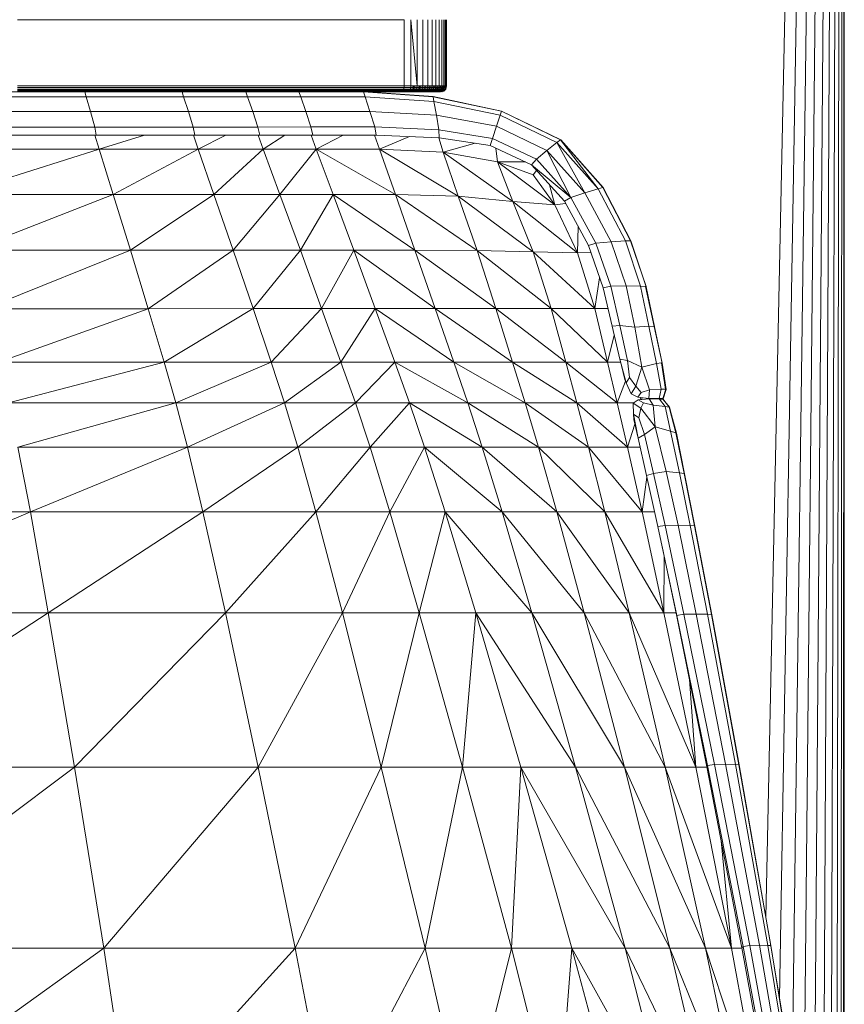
# Model space of a CAD drawing. Extents: x 180 to 9540, y 54 to 2910.
# Tile 74 of 82: x 8274 to 8342, y 1067 to 1148. Entities that reach past the tile are written whole.
import ezdxf
from ezdxf.xclip import XClip

# ---------------------------------------------------------------- set-up
doc = ezdxf.new("R2010")
doc.units = 0
doc.header["$MEASUREMENT"] = 0
doc.header["$XCLIPFRAME"] = 0
doc.layers.add('320-W Umeblowanie U_floe', color=7, linetype='Continuous')
doc.layers.add('820-G Rysunki Obrazki', color=7, linetype='Continuous')

# ---------------------------------------------------------------- blocks, each defined once
blk = doc.blocks.new('Rysunek_2_2', base_point=(4248.051, 809.799))
at = {"layer": '320-W Umeblowanie U_floe', "color": 150, "linetype": 'Continuous', "lineweight": 13, "ltscale": 0.5}
for p, q in [((8337.284, 1177.299), (8335.144, 1074.578)), ((8338.096, 1177.298), (8336.251, 1067.975)), ((8338.822, 1177.298), (8337.28, 1061.677)), ((8339.462, 1177.297), (8338.221, 1055.706)), ((8340.018, 1177.295), (8339.062, 1049.832)), ((8340.487, 1177.294), (8339.797, 1044.685)), ((8340.872, 1177.291), (8340.413, 1039.595)), ((8341.171, 1177.289), (8340.904, 1035.342)), ((8341.384, 1177.286), (8341.265, 1034.826)), ((8341.512, 1177.282), (8341.483, 1034.834)), ((8341.555, 1034.842), (8341.555, 1177.279))]:
    blk.add_line(p, q, dxfattribs=at)
at = {"layer": '320-W Umeblowanie U_floe', "color": 150, "linetype": 'Continuous', "lineweight": 0, "ltscale": 0.5}
for p, q in [((8273.856, 1148.117), (8305.527, 1148.117)), ((8305.527, 1148.117), (8305.527, 1142.711)), ((8306.584, 1142.711), (8306.08, 1148.117)), ((8306.08, 1148.117), (8306.08, 1142.711)), ((8306.584, 1142.711), (8306.584, 1148.117)), ((8307.041, 1142.711), (8307.041, 1148.117)), ((8307.449, 1142.711), (8307.449, 1148.117)), ((8307.81, 1142.711), (8307.81, 1148.117)), ((8308.122, 1142.711), (8308.122, 1148.117)), ((8308.386, 1142.711), (8308.386, 1148.117)), ((8308.603, 1142.711), (8308.603, 1148.117)), ((8308.771, 1142.711), (8308.771, 1148.117)), ((8308.891, 1142.711), (8308.891, 1148.117)), ((8308.987, 1142.711), (8308.963, 1148.117)), ((8308.963, 1142.711), (8308.963, 1148.117)), ((8308.987, 1148.117), (8308.987, 1142.711)), ((8266.864, 1142.206), (8279.374, 1142.206)), ((8305.527, 1142.711), (8273.856, 1142.711)), ((8305.513, 1142.559), (8273.856, 1142.559)), ((8305.472, 1142.434), (8273.856, 1142.434)), ((8305.402, 1142.336), (8273.856, 1142.336)), ((8305.305, 1142.267), (8273.856, 1142.267)), ((8305.18, 1142.225), (8273.856, 1142.211)), ((8305.18, 1142.225), (8273.856, 1142.225)), ((8273.856, 1142.211), (8305.027, 1142.211)), ((8279.374, 1142.206), (8279.492, 1141.789)), ((8279.374, 1142.206), (8287.336, 1142.206)), ((8287.467, 1141.789), (8287.336, 1142.206)), ((8287.336, 1142.206), (8292.57, 1142.206)), ((8292.57, 1142.206), (8292.71, 1141.789)), ((8292.57, 1142.206), (8296.912, 1142.205)), ((8297.052, 1141.79), (8296.912, 1142.205)), ((8296.912, 1142.205), (8302.199, 1142.203)), ((8302.199, 1142.203), (8302.2, 1142.211)), ((8302.199, 1142.203), (8302.328, 1141.79)), ((8302.199, 1142.203), (8307.899, 1141.806)), ((8302.388, 1142.211), (8307.907, 1141.824)), ((8302.488, 1142.211), (8307.909, 1141.83)), ((8305.027, 1142.211), (8305.18, 1142.225)), ((8305.027, 1142.211), (8305.58, 1142.211)), ((8305.18, 1142.225), (8305.305, 1142.267)), ((8305.18, 1142.225), (8305.58, 1142.211)), ((8305.18, 1142.225), (8305.733, 1142.225)), ((8305.305, 1142.267), (8305.402, 1142.336)), ((8305.305, 1142.267), (8305.858, 1142.267)), ((8305.305, 1142.267), (8305.733, 1142.225)), ((8305.402, 1142.336), (8305.472, 1142.434)), ((8305.402, 1142.336), (8305.955, 1142.336)), ((8305.472, 1142.434), (8305.513, 1142.559)), ((8305.472, 1142.434), (8306.024, 1142.434)), ((8305.513, 1142.559), (8305.527, 1142.711)), ((8305.513, 1142.559), (8306.066, 1142.559)), ((8306.08, 1142.711), (8305.527, 1142.711)), ((8305.58, 1142.211), (8305.733, 1142.225)), ((8305.58, 1142.211), (8306.084, 1142.211)), ((8305.733, 1142.225), (8305.858, 1142.267)), ((8305.733, 1142.225), (8306.084, 1142.211)), ((8305.733, 1142.225), (8306.237, 1142.225)), ((8305.858, 1142.267), (8305.955, 1142.336)), ((8305.858, 1142.267), (8306.362, 1142.267)), ((8305.858, 1142.267), (8306.237, 1142.225)), ((8305.955, 1142.336), (8306.024, 1142.434)), ((8305.955, 1142.336), (8306.459, 1142.336)), ((8305.955, 1142.336), (8306.362, 1142.267)), ((8306.024, 1142.434), (8306.066, 1142.559)), ((8306.024, 1142.434), (8306.529, 1142.434)), ((8306.024, 1142.434), (8306.459, 1142.336)), ((8306.066, 1142.559), (8306.08, 1142.711)), ((8306.066, 1142.559), (8306.571, 1142.559)), ((8306.066, 1142.559), (8306.529, 1142.434)), ((8306.08, 1142.711), (8306.571, 1142.559)), ((8306.584, 1142.711), (8306.08, 1142.711)), ((8306.084, 1142.211), (8306.237, 1142.225)), ((8306.084, 1142.211), (8306.541, 1142.211)), ((8306.237, 1142.225), (8306.362, 1142.267)), ((8306.237, 1142.225), (8306.541, 1142.211)), ((8306.237, 1142.225), (8306.694, 1142.225)), ((8306.362, 1142.267), (8306.459, 1142.336)), ((8306.362, 1142.267), (8306.819, 1142.267)), ((8306.362, 1142.267), (8306.694, 1142.225)), ((8306.459, 1142.336), (8306.529, 1142.434)), ((8306.459, 1142.336), (8306.916, 1142.336)), ((8306.459, 1142.336), (8306.819, 1142.267)), ((8306.529, 1142.434), (8306.571, 1142.559)), ((8306.529, 1142.434), (8306.985, 1142.434)), ((8306.529, 1142.434), (8306.916, 1142.336)), ((8306.541, 1142.211), (8306.694, 1142.225)), ((8306.949, 1142.211), (8306.541, 1142.211)), ((8306.571, 1142.559), (8306.584, 1142.711)), ((8306.571, 1142.559), (8307.027, 1142.559)), ((8306.571, 1142.559), (8306.985, 1142.434)), ((8306.584, 1142.711), (8307.027, 1142.559)), ((8307.041, 1142.711), (8306.584, 1142.711)), ((8306.694, 1142.225), (8306.819, 1142.267)), ((8306.694, 1142.225), (8306.949, 1142.211)), ((8306.694, 1142.225), (8307.102, 1142.225)), ((8306.819, 1142.267), (8306.916, 1142.336)), ((8306.819, 1142.267), (8307.227, 1142.267)), ((8306.819, 1142.267), (8307.102, 1142.225)), ((8306.916, 1142.336), (8306.985, 1142.434)), ((8306.916, 1142.336), (8307.324, 1142.336)), ((8306.916, 1142.336), (8307.227, 1142.267)), ((8306.949, 1142.211), (8307.102, 1142.225)), ((8307.31, 1142.211), (8306.949, 1142.211)), ((8306.985, 1142.434), (8307.027, 1142.559)), ((8306.985, 1142.434), (8307.394, 1142.434)), ((8306.985, 1142.434), (8307.324, 1142.336)), ((8307.027, 1142.559), (8307.041, 1142.711)), ((8307.027, 1142.559), (8307.435, 1142.559)), ((8307.027, 1142.559), (8307.394, 1142.434)), ((8307.041, 1142.711), (8307.435, 1142.559)), ((8307.449, 1142.711), (8307.041, 1142.711)), ((8307.102, 1142.225), (8307.227, 1142.267)), ((8307.102, 1142.225), (8307.31, 1142.211)), ((8307.102, 1142.225), (8307.462, 1142.225)), ((8307.227, 1142.267), (8307.324, 1142.336)), ((8307.227, 1142.267), (8307.587, 1142.267)), ((8307.227, 1142.267), (8307.462, 1142.225)), ((8307.31, 1142.211), (8307.462, 1142.225)), ((8307.622, 1142.211), (8307.31, 1142.211)), ((8307.324, 1142.336), (8307.394, 1142.434)), ((8307.324, 1142.336), (8307.685, 1142.336)), ((8307.324, 1142.336), (8307.587, 1142.267)), ((8307.394, 1142.434), (8307.435, 1142.559)), ((8307.394, 1142.434), (8307.754, 1142.434)), ((8307.394, 1142.434), (8307.685, 1142.336)), ((8307.435, 1142.559), (8307.449, 1142.711)), ((8307.435, 1142.559), (8307.796, 1142.559)), ((8307.435, 1142.559), (8307.754, 1142.434)), ((8307.449, 1142.711), (8307.796, 1142.559)), ((8307.81, 1142.711), (8307.449, 1142.711)), ((8307.462, 1142.225), (8307.587, 1142.267)), ((8307.462, 1142.225), (8307.622, 1142.211)), ((8307.462, 1142.225), (8307.775, 1142.225)), ((8307.587, 1142.267), (8307.685, 1142.336)), ((8307.587, 1142.267), (8307.9, 1142.267)), ((8307.587, 1142.267), (8307.775, 1142.225)), ((8307.622, 1142.211), (8307.775, 1142.225)), ((8307.886, 1142.211), (8307.622, 1142.211)), ((8307.685, 1142.336), (8307.754, 1142.434)), ((8307.685, 1142.336), (8307.997, 1142.336)), ((8307.685, 1142.336), (8307.9, 1142.267)), ((8307.754, 1142.434), (8307.796, 1142.559)), ((8307.754, 1142.434), (8308.066, 1142.434)), ((8307.754, 1142.434), (8307.997, 1142.336)), ((8307.775, 1142.225), (8307.9, 1142.267)), ((8307.775, 1142.225), (8307.886, 1142.211)), ((8307.775, 1142.225), (8308.039, 1142.225)), ((8307.796, 1142.559), (8307.81, 1142.711)), ((8307.796, 1142.559), (8308.108, 1142.559)), ((8307.796, 1142.559), (8308.066, 1142.434)), ((8307.81, 1142.711), (8308.108, 1142.559)), ((8308.122, 1142.711), (8307.81, 1142.711)), ((8307.886, 1142.211), (8308.039, 1142.225)), ((8308.103, 1142.211), (8307.886, 1142.211)), ((8307.9, 1142.267), (8307.997, 1142.336)), ((8307.9, 1142.267), (8308.164, 1142.267)), ((8307.9, 1142.267), (8308.039, 1142.225)), ((8307.997, 1142.336), (8308.066, 1142.434)), ((8307.997, 1142.336), (8308.261, 1142.336)), ((8307.997, 1142.336), (8308.164, 1142.267)), ((8308.039, 1142.225), (8308.164, 1142.267)), ((8308.039, 1142.225), (8308.103, 1142.211)), ((8308.039, 1142.225), (8308.255, 1142.225)), ((8308.066, 1142.434), (8308.108, 1142.559)), ((8308.066, 1142.434), (8308.331, 1142.434)), ((8308.066, 1142.434), (8308.261, 1142.336)), ((8308.103, 1142.211), (8308.255, 1142.225)), ((8308.271, 1142.211), (8308.103, 1142.211)), ((8308.108, 1142.559), (8308.122, 1142.711)), ((8308.108, 1142.559), (8308.372, 1142.559)), ((8308.108, 1142.559), (8308.331, 1142.434)), ((8308.122, 1142.711), (8308.372, 1142.559)), ((8308.386, 1142.711), (8308.122, 1142.711)), ((8308.164, 1142.267), (8308.261, 1142.336)), ((8308.164, 1142.267), (8308.38, 1142.267)), ((8308.164, 1142.267), (8308.255, 1142.225)), ((8308.255, 1142.225), (8308.38, 1142.267)), ((8308.255, 1142.225), (8308.271, 1142.211)), ((8308.255, 1142.225), (8308.424, 1142.225)), ((8308.261, 1142.336), (8308.331, 1142.434)), ((8308.261, 1142.336), (8308.478, 1142.336)), ((8308.261, 1142.336), (8308.38, 1142.267)), ((8308.271, 1142.211), (8308.424, 1142.225)), ((8308.391, 1142.211), (8308.271, 1142.211)), ((8308.331, 1142.434), (8308.372, 1142.559)), ((8308.331, 1142.434), (8308.547, 1142.434)), ((8308.331, 1142.434), (8308.478, 1142.336)), ((8308.372, 1142.559), (8308.386, 1142.711)), ((8308.372, 1142.559), (8308.589, 1142.559)), ((8308.372, 1142.559), (8308.547, 1142.434)), ((8308.38, 1142.267), (8308.478, 1142.336)), ((8308.38, 1142.267), (8308.549, 1142.267)), ((8308.38, 1142.267), (8308.424, 1142.225)), ((8308.386, 1142.711), (8308.589, 1142.559)), ((8308.603, 1142.711), (8308.386, 1142.711)), ((8308.424, 1142.225), (8308.391, 1142.211)), ((8308.463, 1142.211), (8308.391, 1142.211)), ((8308.424, 1142.225), (8308.549, 1142.267)), ((8308.424, 1142.225), (8308.544, 1142.225)), ((8308.463, 1142.211), (8308.616, 1142.225)), ((8308.616, 1142.225), (8308.463, 1142.211)), ((8308.463, 1142.211), (8308.544, 1142.225)), ((8308.487, 1142.211), (8308.463, 1142.211)), ((8308.478, 1142.336), (8308.547, 1142.434)), ((8308.478, 1142.336), (8308.646, 1142.336)), ((8308.478, 1142.336), (8308.549, 1142.267)), ((8308.549, 1142.267), (8308.544, 1142.225)), ((8308.547, 1142.434), (8308.589, 1142.559)), ((8308.547, 1142.434), (8308.715, 1142.434)), ((8308.547, 1142.434), (8308.646, 1142.336)), ((8308.549, 1142.267), (8308.646, 1142.336)), ((8308.549, 1142.267), (8308.669, 1142.267)), ((8308.589, 1142.559), (8308.603, 1142.711)), ((8308.589, 1142.559), (8308.757, 1142.559)), ((8308.589, 1142.559), (8308.715, 1142.434)), ((8308.603, 1142.711), (8308.757, 1142.559)), ((8308.771, 1142.711), (8308.603, 1142.711)), ((8308.616, 1142.225), (8308.741, 1142.267)), ((8308.741, 1142.267), (8308.616, 1142.225)), ((8308.616, 1142.225), (8308.669, 1142.267)), ((8308.64, 1142.225), (8308.765, 1142.267)), ((8308.765, 1142.267), (8308.64, 1142.225)), ((8308.64, 1142.225), (8308.64, 1142.225)), ((8308.646, 1142.336), (8308.715, 1142.434)), ((8308.646, 1142.336), (8308.766, 1142.336)), ((8308.646, 1142.336), (8308.669, 1142.267)), ((8308.715, 1142.434), (8308.757, 1142.559)), ((8308.715, 1142.434), (8308.835, 1142.434)), ((8308.715, 1142.434), (8308.766, 1142.336)), ((8308.741, 1142.267), (8308.838, 1142.336)), ((8308.838, 1142.336), (8308.741, 1142.267)), ((8308.741, 1142.267), (8308.766, 1142.336)), ((8308.757, 1142.559), (8308.771, 1142.711)), ((8308.757, 1142.559), (8308.877, 1142.559)), ((8308.757, 1142.559), (8308.835, 1142.434)), ((8308.765, 1142.267), (8308.862, 1142.336)), ((8308.862, 1142.336), (8308.765, 1142.267)), ((8308.765, 1142.267), (8308.765, 1142.267)), ((8308.771, 1142.711), (8308.877, 1142.559)), ((8308.891, 1142.711), (8308.771, 1142.711)), ((8308.838, 1142.336), (8308.835, 1142.434)), ((8308.838, 1142.336), (8308.907, 1142.434)), ((8308.907, 1142.434), (8308.838, 1142.336)), ((8308.862, 1142.336), (8308.931, 1142.434)), ((8308.931, 1142.434), (8308.862, 1142.336)), ((8308.862, 1142.336), (8308.862, 1142.336)), ((8308.907, 1142.434), (8308.877, 1142.559)), ((8308.949, 1142.559), (8308.891, 1142.711)), ((8308.963, 1142.711), (8308.891, 1142.711)), ((8308.907, 1142.434), (8308.949, 1142.559)), ((8308.949, 1142.559), (8308.907, 1142.434)), ((8308.907, 1142.434), (8308.907, 1142.434)), ((8308.931, 1142.434), (8308.973, 1142.559)), ((8308.973, 1142.559), (8308.931, 1142.434)), ((8308.931, 1142.434), (8308.931, 1142.434)), ((8308.949, 1142.559), (8308.963, 1142.711)), ((8308.963, 1142.711), (8308.949, 1142.559)), ((8308.949, 1142.559), (8308.949, 1142.559)), ((8308.987, 1142.711), (8308.963, 1142.711)), ((8308.973, 1142.559), (8308.987, 1142.711)), ((8308.987, 1142.711), (8308.973, 1142.559)), ((8308.973, 1142.559), (8308.973, 1142.559)), ((8266.963, 1141.789), (8279.492, 1141.789)), ((8279.492, 1141.789), (8287.467, 1141.789)), ((8279.841, 1140.601), (8279.492, 1141.789)), ((8287.467, 1141.789), (8287.859, 1140.601)), ((8287.467, 1141.789), (8292.71, 1141.789)), ((8292.71, 1141.789), (8297.052, 1141.79)), ((8293.126, 1140.601), (8292.71, 1141.789)), ((8297.052, 1141.79), (8302.328, 1141.79)), ((8297.472, 1140.602), (8297.052, 1141.79)), ((8302.328, 1141.79), (8307.96, 1141.418)), ((8302.724, 1140.606), (8302.328, 1141.79)), ((8307.899, 1141.806), (8307.907, 1141.824)), ((8307.96, 1141.418), (8307.899, 1141.806)), ((8307.899, 1141.806), (8313.48, 1140.618)), ((8307.907, 1141.824), (8313.493, 1140.632)), ((8313.497, 1140.636), (8307.909, 1141.83)), ((8307.96, 1141.418), (8308.164, 1140.304)), ((8307.96, 1141.418), (8313.37, 1140.302)), ((8279.841, 1140.601), (8267.258, 1140.601)), ((8287.859, 1140.601), (8279.841, 1140.601)), ((8279.841, 1140.601), (8280.193, 1139.325)), ((8287.859, 1140.601), (8288.253, 1139.325)), ((8293.126, 1140.601), (8287.859, 1140.601)), ((8297.472, 1140.602), (8293.126, 1140.601)), ((8293.126, 1140.601), (8293.546, 1139.326)), ((8302.724, 1140.606), (8297.472, 1140.602)), ((8297.893, 1139.327), (8297.472, 1140.602)), ((8308.164, 1140.304), (8302.724, 1140.606)), ((8302.724, 1140.606), (8303.118, 1139.332)), ((8313.48, 1140.618), (8313.37, 1140.302)), ((8313.48, 1140.618), (8313.493, 1140.632)), ((8313.48, 1140.618), (8318.321, 1138.264)), ((8313.493, 1140.632), (8318.339, 1138.27)), ((8313.497, 1140.636), (8318.345, 1138.273)), ((8308.164, 1140.304), (8308.358, 1139.099)), ((8313.073, 1139.388), (8308.164, 1140.304)), ((8313.073, 1139.388), (8313.37, 1140.302)), ((8313.37, 1140.302), (8318.03, 1138.047)), ((8280.193, 1139.325), (8267.555, 1139.325)), ((8288.253, 1139.325), (8280.193, 1139.325)), ((8280.318, 1138.646), (8280.193, 1139.325)), ((8293.546, 1139.326), (8288.253, 1139.325)), ((8288.253, 1139.325), (8288.393, 1138.646)), ((8297.893, 1139.327), (8293.546, 1139.326)), ((8293.694, 1138.646), (8293.546, 1139.326)), ((8303.118, 1139.332), (8297.893, 1139.327)), ((8298.039, 1138.647), (8297.893, 1139.327)), ((8308.358, 1139.099), (8303.118, 1139.332)), ((8303.241, 1138.65), (8303.118, 1139.332)), ((8312.753, 1138.386), (8308.358, 1139.099)), ((8308.358, 1139.099), (8308.391, 1138.441)), ((8313.073, 1139.388), (8312.753, 1138.386)), ((8317.207, 1137.415), (8313.073, 1139.388)), ((8280.318, 1138.646), (8267.662, 1138.645)), ((8280.211, 1138.646), (8280.559, 1137.521)), ((8288.393, 1138.646), (8280.318, 1138.646)), ((8284.257, 1138.646), (8280.559, 1137.521)), ((8288.272, 1138.646), (8288.662, 1137.521)), ((8293.694, 1138.646), (8288.393, 1138.646)), ((8290.93, 1138.646), (8288.662, 1137.521)), ((8293.565, 1138.646), (8293.98, 1137.521)), ((8298.039, 1138.647), (8293.694, 1138.646)), ((8295.752, 1138.646), (8293.98, 1137.521)), ((8297.901, 1138.647), (8298.321, 1137.521)), ((8303.241, 1138.65), (8298.039, 1138.647)), ((8300.537, 1138.649), (8298.321, 1137.521)), ((8303.091, 1138.65), (8303.491, 1137.521)), ((8308.391, 1138.441), (8303.241, 1138.65)), ((8303.491, 1137.521), (8305.954, 1138.54)), ((8308.363, 1138.442), (8308.704, 1137.258)), ((8312.575, 1137.805), (8308.391, 1138.441)), ((8312.575, 1137.805), (8312.753, 1138.386)), ((8316.346, 1136.702), (8312.753, 1138.386)), ((8317.207, 1137.415), (8318.03, 1138.047)), ((8318.03, 1138.047), (8318.321, 1138.264)), ((8318.03, 1138.047), (8321.406, 1134.262)), ((8320.319, 1133.943), (8318.03, 1138.047)), ((8321.406, 1134.262), (8318.321, 1138.264)), ((8318.339, 1138.27), (8321.813, 1134.363)), ((8321.813, 1134.363), (8318.339, 1138.27)), ((8318.339, 1138.27), (8318.339, 1138.27)), ((8318.339, 1138.27), (8321.789, 1134.366)), ((8318.345, 1138.273), (8321.821, 1134.362)), ((8321.821, 1134.362), (8318.345, 1138.273)), ((8267.866, 1137.521), (8280.559, 1137.521)), ((8268.832, 1133.805), (8280.559, 1137.521)), ((8281.706, 1133.805), (8280.559, 1137.521)), ((8280.559, 1137.521), (8288.662, 1137.521)), ((8281.706, 1133.805), (8288.662, 1137.521)), ((8289.948, 1133.805), (8288.662, 1137.521)), ((8288.662, 1137.521), (8293.98, 1137.521)), ((8289.948, 1133.805), (8293.98, 1137.521)), ((8295.349, 1133.805), (8293.98, 1137.521)), ((8293.98, 1137.521), (8298.321, 1137.521)), ((8295.349, 1133.805), (8298.321, 1137.521)), ((8298.321, 1137.521), (8303.491, 1137.521)), ((8304.801, 1133.806), (8298.321, 1137.521)), ((8299.702, 1133.805), (8298.321, 1137.521)), ((8303.491, 1137.521), (8304.801, 1133.806)), ((8303.491, 1137.521), (8309.945, 1133.661)), ((8303.491, 1137.521), (8308.704, 1137.258)), ((8308.704, 1137.258), (8311.342, 1137.992)), ((8308.704, 1137.258), (8313.173, 1136.469)), ((8314.433, 1133.228), (8308.704, 1137.258)), ((8309.945, 1133.661), (8308.704, 1137.258)), ((8315.942, 1136.24), (8312.575, 1137.805)), ((8313.024, 1137.596), (8313.173, 1136.469)), ((8316.346, 1136.702), (8317.207, 1137.415)), ((8317.207, 1137.415), (8320.319, 1133.943)), ((8319.18, 1133.557), (8317.207, 1137.415)), ((8314.433, 1133.228), (8313.173, 1136.469)), ((8313.173, 1136.469), (8317.861, 1132.939)), ((8313.173, 1136.469), (8316.072, 1135.402)), ((8313.173, 1136.469), (8315.451, 1136.469)), ((8315.942, 1136.24), (8316.346, 1136.702)), ((8316.346, 1136.702), (8319.18, 1133.557)), ((8318.637, 1133.247), (8315.942, 1136.24)), ((8315.942, 1136.24), (8319.18, 1133.557)), ((8316.072, 1135.402), (8316.365, 1135.771)), ((8316.072, 1135.402), (8317.861, 1132.939)), ((8317.861, 1132.939), (8317.418, 1134.602)), ((8320.319, 1133.943), (8321.406, 1134.262)), ((8321.406, 1134.262), (8321.789, 1134.366)), ((8323.636, 1129.994), (8321.406, 1134.262)), ((8321.789, 1134.366), (8324.054, 1130.007)), ((8321.789, 1134.366), (8321.813, 1134.363)), ((8321.813, 1134.363), (8324.083, 1129.996)), ((8321.813, 1134.363), (8321.821, 1134.362)), ((8321.821, 1134.362), (8324.093, 1129.992)), ((8281.706, 1133.805), (8268.832, 1133.805)), ((8281.706, 1133.805), (8270.01, 1129.235)), ((8289.948, 1133.805), (8281.706, 1133.805)), ((8281.706, 1133.805), (8283.106, 1129.236)), ((8289.948, 1133.805), (8283.106, 1129.236)), ((8295.349, 1133.805), (8289.948, 1133.805)), ((8291.519, 1129.236), (8289.948, 1133.805)), ((8295.349, 1133.805), (8291.519, 1129.236)), ((8299.702, 1133.805), (8295.349, 1133.805)), ((8295.349, 1133.805), (8297.023, 1129.236)), ((8299.702, 1133.805), (8297.023, 1129.236)), ((8304.801, 1133.806), (8299.702, 1133.805)), ((8306.404, 1129.236), (8299.702, 1133.805)), ((8301.393, 1129.236), (8299.702, 1133.805)), ((8304.801, 1133.806), (8306.404, 1129.236)), ((8304.801, 1133.806), (8311.492, 1129.2)), ((8304.801, 1133.806), (8309.945, 1133.661)), ((8314.433, 1133.228), (8309.945, 1133.661)), ((8316.091, 1129.092), (8309.945, 1133.661)), ((8311.492, 1129.2), (8309.945, 1133.661)), ((8316.091, 1129.092), (8314.433, 1133.228)), ((8314.433, 1133.228), (8319.71, 1129.02)), ((8314.433, 1133.228), (8317.861, 1132.939)), ((8318.637, 1133.247), (8319.18, 1133.557)), ((8320.607, 1129.622), (8318.637, 1133.247)), ((8319.18, 1133.557), (8320.319, 1133.943)), ((8321.22, 1129.8), (8319.18, 1133.557)), ((8320.319, 1133.943), (8322.46, 1129.925)), ((8317.861, 1132.939), (8318.735, 1133.068)), ((8317.861, 1132.939), (8319.71, 1129.02)), ((8319.768, 1131.167), (8319.71, 1129.02)), ((8323.636, 1129.994), (8322.46, 1129.925)), ((8324.054, 1130.007), (8323.636, 1129.994)), ((8323.636, 1129.994), (8324.87, 1126.296)), ((8325.325, 1126.254), (8324.054, 1130.007)), ((8324.054, 1130.007), (8325.325, 1126.254)), ((8324.083, 1129.996), (8324.054, 1130.007)), ((8324.093, 1129.992), (8324.083, 1129.996)), ((8325.336, 1126.248), (8324.093, 1129.992)), ((8283.106, 1129.236), (8270.01, 1129.235)), ((8271.227, 1124.445), (8283.106, 1129.236)), ((8291.519, 1129.236), (8283.106, 1129.236)), ((8284.556, 1124.445), (8283.106, 1129.236)), ((8284.556, 1124.445), (8291.519, 1129.236)), ((8297.023, 1129.236), (8291.519, 1129.236)), ((8291.519, 1129.236), (8293.15, 1124.446)), ((8293.15, 1124.446), (8297.023, 1129.236)), ((8301.393, 1129.236), (8297.023, 1129.236)), ((8298.763, 1124.446), (8297.023, 1129.236)), ((8298.763, 1124.446), (8301.393, 1129.236)), ((8306.404, 1129.236), (8301.393, 1129.236)), ((8308.072, 1124.446), (8301.393, 1129.236)), ((8303.152, 1124.446), (8301.393, 1129.236)), ((8311.492, 1129.2), (8306.404, 1129.236)), ((8306.404, 1129.236), (8308.072, 1124.446)), ((8306.404, 1129.236), (8313.033, 1124.446)), ((8311.492, 1129.2), (8316.091, 1129.092)), ((8317.545, 1124.446), (8311.492, 1129.2)), ((8313.033, 1124.446), (8311.492, 1129.2)), ((8321.22, 1129.8), (8320.607, 1129.622)), ((8321.802, 1126.161), (8320.607, 1129.622)), ((8322.46, 1129.925), (8321.22, 1129.8)), ((8322.437, 1126.282), (8321.22, 1129.8)), ((8323.689, 1126.313), (8322.46, 1129.925)), ((8317.545, 1124.446), (8316.091, 1129.092)), ((8316.091, 1129.092), (8321.119, 1124.447)), ((8316.091, 1129.092), (8319.71, 1129.02)), ((8319.71, 1129.02), (8320.802, 1129.057)), ((8319.71, 1129.02), (8321.119, 1124.447)), ((8321.119, 1124.447), (8321.521, 1126.975)), ((8321.802, 1126.161), (8322.437, 1126.282)), ((8322.551, 1123.008), (8321.802, 1126.161)), ((8323.689, 1126.313), (8322.437, 1126.282)), ((8323.182, 1123.065), (8322.437, 1126.282)), ((8324.401, 1122.942), (8323.689, 1126.313)), ((8323.689, 1126.313), (8324.87, 1126.296)), ((8324.87, 1126.296), (8325.565, 1123)), ((8325.325, 1126.254), (8324.87, 1126.296)), ((8325.982, 1122.997), (8325.293, 1126.273)), ((8325.293, 1126.273), (8326.016, 1122.973)), ((8325.293, 1126.273), (8325.325, 1126.254)), ((8325.336, 1126.248), (8325.325, 1126.254)), ((8326.027, 1122.965), (8325.336, 1126.248)), ((8271.227, 1124.445), (8284.556, 1124.445)), ((8284.556, 1124.445), (8272.319, 1120.067)), ((8284.556, 1124.445), (8293.15, 1124.446)), ((8284.556, 1124.445), (8285.862, 1120.067)), ((8293.15, 1124.446), (8285.862, 1120.067)), ((8293.15, 1124.446), (8294.624, 1120.068)), ((8293.15, 1124.446), (8298.763, 1124.446)), ((8298.763, 1124.446), (8294.624, 1120.068)), ((8298.763, 1124.446), (8300.341, 1120.068)), ((8298.763, 1124.446), (8303.152, 1124.446)), ((8303.152, 1124.446), (8300.341, 1120.068)), ((8308.072, 1124.446), (8303.152, 1124.446)), ((8309.587, 1120.068), (8303.152, 1124.446)), ((8304.75, 1120.068), (8303.152, 1124.446)), ((8308.072, 1124.446), (8309.587, 1120.068)), ((8308.072, 1124.446), (8314.404, 1120.068)), ((8308.072, 1124.446), (8313.033, 1124.446)), ((8317.545, 1124.446), (8313.033, 1124.446)), ((8318.75, 1120.068), (8313.033, 1124.446)), ((8314.404, 1120.068), (8313.033, 1124.446)), ((8317.545, 1124.446), (8321.119, 1124.447)), ((8318.75, 1120.068), (8317.545, 1124.446)), ((8317.545, 1124.446), (8322.176, 1120.068)), ((8321.119, 1124.447), (8322.176, 1120.068)), ((8321.119, 1124.447), (8322.21, 1124.447)), ((8322.551, 1123.008), (8323.182, 1123.065)), ((8323.187, 1120.306), (8322.551, 1123.008)), ((8323.182, 1123.065), (8324.401, 1122.942)), ((8323.809, 1120.213), (8323.182, 1123.065)), ((8324.401, 1122.942), (8325.565, 1123)), ((8324.99, 1119.649), (8324.401, 1122.942)), ((8325.565, 1123), (8326.173, 1119.942)), ((8325.565, 1123), (8325.982, 1122.997)), ((8326.634, 1119.989), (8325.982, 1122.997)), ((8325.982, 1122.997), (8326.634, 1119.989)), ((8325.982, 1122.997), (8326.016, 1122.973)), ((8326.027, 1122.965), (8326.027, 1122.965)), ((8326.027, 1122.965), (8326.027, 1122.965)), ((8326.646, 1119.98), (8326.027, 1122.965)), ((8326.027, 1122.965), (8326.027, 1122.965)), ((8322.724, 1122.275), (8322.176, 1120.068)), ((8323.705, 1118.359), (8323.187, 1120.306)), ((8323.187, 1120.306), (8323.809, 1120.213)), ((8285.862, 1120.067), (8272.319, 1120.067)), ((8273.123, 1116.734), (8285.862, 1120.067)), ((8294.624, 1120.068), (8285.862, 1120.067)), ((8286.83, 1116.734), (8285.862, 1120.067)), ((8286.83, 1116.734), (8294.624, 1120.068)), ((8300.341, 1120.068), (8294.624, 1120.068)), ((8295.725, 1116.735), (8294.624, 1120.068)), ((8295.725, 1116.735), (8300.341, 1120.068)), ((8304.75, 1120.068), (8300.341, 1120.068)), ((8301.526, 1116.735), (8300.341, 1120.068)), ((8301.526, 1116.735), (8304.75, 1120.068)), ((8309.587, 1120.068), (8304.75, 1120.068)), ((8310.733, 1116.735), (8304.75, 1120.068)), ((8305.955, 1116.735), (8304.75, 1120.068)), ((8314.404, 1120.068), (8309.587, 1120.068)), ((8309.587, 1120.068), (8310.733, 1116.735)), ((8309.587, 1120.068), (8315.44, 1116.735)), ((8318.75, 1120.068), (8314.404, 1120.068)), ((8319.66, 1116.735), (8314.404, 1120.068)), ((8315.44, 1116.735), (8314.404, 1120.068)), ((8322.176, 1120.068), (8318.75, 1120.068)), ((8319.66, 1116.735), (8318.75, 1120.068)), ((8318.75, 1120.068), (8322.973, 1116.735)), ((8322.176, 1120.068), (8322.973, 1116.735)), ((8322.176, 1120.068), (8323.25, 1120.068)), ((8323.584, 1118.645), (8323.322, 1119.8)), ((8324.99, 1119.649), (8323.809, 1120.213)), ((8323.975, 1118.8), (8323.809, 1120.213)), ((8324.99, 1119.649), (8324.499, 1118.085)), ((8324.99, 1119.649), (8326.173, 1119.942)), ((8325.618, 1117.804), (8324.99, 1119.649)), ((8326.599, 1120.016), (8326.173, 1119.942)), ((8326.173, 1119.942), (8326.57, 1117.864)), ((8326.916, 1117.863), (8326.599, 1120.016)), ((8326.599, 1120.016), (8326.948, 1117.839)), ((8326.599, 1120.016), (8326.634, 1119.989)), ((8326.646, 1119.98), (8326.634, 1119.989)), ((8326.802, 1118.905), (8326.646, 1119.98)), ((8326.646, 1119.98), (8326.646, 1119.98)), ((8323.975, 1118.8), (8323.705, 1118.359)), ((8324.499, 1118.085), (8323.975, 1118.8)), ((8326.959, 1117.831), (8326.802, 1118.905)), ((8322.973, 1116.735), (8323.642, 1118.508)), ((8323.584, 1118.645), (8323.705, 1118.359)), ((8324.105, 1117.469), (8323.705, 1118.359)), ((8324.499, 1118.085), (8324.105, 1117.469)), ((8324.93, 1117.569), (8324.499, 1118.085)), ((8326.57, 1117.864), (8325.618, 1117.804)), ((8326.41, 1117.09), (8326.57, 1117.864)), ((8326.916, 1117.863), (8326.57, 1117.864)), ((8326.948, 1117.839), (8326.916, 1117.863)), ((8324.64, 1117.196), (8324.105, 1117.469)), ((8324.93, 1117.569), (8324.64, 1117.196)), ((8324.64, 1117.196), (8325.565, 1117.101)), ((8324.693, 1116.966), (8325.582, 1117.049)), ((8324.906, 1116.986), (8324.865, 1117.173)), ((8325.618, 1117.804), (8324.93, 1117.569)), ((8324.984, 1116.993), (8324.998, 1117.159)), ((8325.618, 1117.804), (8325.565, 1117.101)), ((8325.565, 1117.101), (8326.41, 1117.09)), ((8325.582, 1117.049), (8325.903, 1116.54)), ((8325.582, 1117.049), (8326.431, 1117.038)), ((8325.916, 1117.096), (8325.879, 1117.097)), ((8325.922, 1117.044), (8325.916, 1117.096)), ((8326.223, 1117.04), (8326.212, 1117.093)), ((8326.41, 1117.09), (8326.709, 1117.075)), ((8326.948, 1117.839), (8326.709, 1117.075)), ((8326.709, 1117.075), (8326.727, 1117.061)), ((8326.727, 1117.061), (8326.948, 1117.839)), ((8326.959, 1117.831), (8326.734, 1117.056)), ((8326.959, 1117.831), (8326.948, 1117.839)), ((8286.83, 1116.734), (8273.123, 1116.734)), ((8286.83, 1116.734), (8273.901, 1113.098)), ((8295.725, 1116.735), (8286.83, 1116.734)), ((8286.83, 1116.734), (8287.784, 1113.098)), ((8295.725, 1116.735), (8287.784, 1113.098)), ((8301.526, 1116.735), (8295.725, 1116.735)), ((8296.826, 1113.098), (8295.725, 1116.735)), ((8301.526, 1116.735), (8296.826, 1113.098)), ((8305.955, 1116.735), (8301.526, 1116.735)), ((8301.526, 1116.735), (8302.728, 1113.098)), ((8305.955, 1116.735), (8302.728, 1113.098)), ((8310.733, 1116.735), (8305.955, 1116.735)), ((8311.917, 1113.099), (8305.955, 1116.735)), ((8307.191, 1113.098), (8305.955, 1116.735)), ((8310.733, 1116.735), (8311.917, 1113.099)), ((8310.733, 1116.735), (8316.519, 1113.099)), ((8310.733, 1116.735), (8315.44, 1116.735)), ((8319.66, 1116.735), (8315.44, 1116.735)), ((8320.613, 1113.099), (8315.44, 1116.735)), ((8316.519, 1113.099), (8315.44, 1116.735)), ((8320.613, 1113.099), (8319.66, 1116.735)), ((8319.66, 1116.735), (8323.812, 1113.099)), ((8319.66, 1116.735), (8322.973, 1116.735)), ((8322.973, 1116.735), (8323.812, 1113.099)), ((8322.973, 1116.735), (8324.336, 1116.735)), ((8324.693, 1116.966), (8324.281, 1116.7)), ((8324.292, 1115.809), (8324.281, 1116.7)), ((8324.281, 1116.7), (8324.899, 1116.284)), ((8325.117, 1116.739), (8324.693, 1116.966)), ((8324.726, 1115.517), (8324.899, 1116.284)), ((8324.899, 1116.284), (8325.117, 1116.739)), ((8326.065, 1114.758), (8324.899, 1116.284)), ((8325.117, 1116.739), (8325.903, 1116.54)), ((8325.903, 1116.54), (8326.879, 1116.44)), ((8326.065, 1114.758), (8325.903, 1116.54)), ((8326.879, 1116.44), (8326.431, 1117.038)), ((8326.431, 1117.038), (8326.726, 1117.024)), ((8326.726, 1117.024), (8327.226, 1116.388)), ((8326.726, 1117.024), (8326.739, 1117.012)), ((8326.739, 1117.012), (8327.249, 1116.368)), ((8326.879, 1116.44), (8327.226, 1116.388)), ((8327.329, 1114.412), (8326.879, 1116.44)), ((8327.226, 1116.388), (8327.249, 1116.368)), ((8327.775, 1114.277), (8327.226, 1116.388)), ((8327.249, 1116.368), (8327.803, 1114.253)), ((8327.812, 1114.245), (8327.257, 1116.361)), ((8327.257, 1116.361), (8327.257, 1116.361)), ((8324.672, 1113.85), (8324.292, 1115.809)), ((8324.292, 1115.809), (8324.726, 1115.517)), ((8324.292, 1115.809), (8324.329, 1115.364)), ((8325.196, 1114.147), (8324.726, 1115.517)), ((8324.412, 1114.997), (8323.812, 1113.099)), ((8324.648, 1113.943), (8324.329, 1115.364)), ((8325.196, 1114.147), (8326.065, 1114.758)), ((8326.065, 1114.758), (8326.979, 1111.106)), ((8326.065, 1114.758), (8327.329, 1114.412)), ((8324.648, 1113.943), (8324.672, 1113.851)), ((8324.672, 1113.85), (8325.196, 1114.147)), ((8325.357, 1110.791), (8324.672, 1113.85)), ((8325.941, 1110.938), (8325.196, 1114.147)), ((8328.055, 1111.003), (8327.329, 1114.412)), ((8327.329, 1114.412), (8327.775, 1114.277)), ((8327.775, 1114.277), (8328.439, 1110.948)), ((8327.775, 1114.277), (8327.803, 1114.253)), ((8327.803, 1114.253), (8328.467, 1110.925)), ((8327.803, 1114.253), (8327.812, 1114.245)), ((8327.812, 1114.245), (8328.476, 1110.917)), ((8287.784, 1113.098), (8273.901, 1113.098)), ((8274.919, 1107.81), (8273.901, 1113.098)), ((8274.919, 1107.81), (8287.784, 1113.098)), ((8296.826, 1113.098), (8287.784, 1113.098)), ((8289.046, 1107.81), (8287.784, 1113.098)), ((8289.046, 1107.81), (8296.826, 1113.098)), ((8302.728, 1113.098), (8296.826, 1113.098)), ((8296.826, 1113.098), (8298.3, 1107.81)), ((8298.3, 1107.81), (8302.728, 1113.098)), ((8307.191, 1113.098), (8302.728, 1113.098)), ((8304.354, 1107.81), (8302.728, 1113.098)), ((8304.354, 1107.81), (8307.191, 1113.098)), ((8311.917, 1113.099), (8307.191, 1113.098)), ((8313.547, 1107.811), (8307.191, 1113.098)), ((8308.88, 1107.81), (8307.191, 1113.098)), ((8316.519, 1113.099), (8311.917, 1113.099)), ((8311.917, 1113.099), (8313.547, 1107.811)), ((8311.917, 1113.099), (8318.017, 1107.811)), ((8316.519, 1113.099), (8320.613, 1113.099)), ((8321.948, 1107.811), (8316.519, 1113.099)), ((8318.017, 1107.811), (8316.519, 1113.099)), ((8321.948, 1107.811), (8320.613, 1113.099)), ((8320.613, 1113.099), (8324.999, 1107.811)), ((8320.613, 1113.099), (8323.812, 1113.099)), ((8323.812, 1113.099), (8324.999, 1107.811)), ((8323.812, 1113.099), (8324.838, 1113.099)), ((8324.999, 1107.811), (8325.391, 1110.637)), ((8325.941, 1110.938), (8325.357, 1110.791)), ((8326.281, 1106.595), (8325.357, 1110.791)), ((8326.979, 1111.106), (8325.941, 1110.938)), ((8326.88, 1106.693), (8325.941, 1110.938)), ((8328.055, 1111.003), (8326.979, 1111.106)), ((8327.946, 1106.713), (8326.979, 1111.106)), ((8328.439, 1110.948), (8328.055, 1111.003)), ((8328.055, 1111.003), (8328.93, 1106.691)), ((8328.467, 1110.925), (8328.439, 1110.948)), ((8329.282, 1106.663), (8328.439, 1110.948)), ((8328.467, 1110.925), (8329.308, 1106.641)), ((8328.476, 1110.917), (8328.467, 1110.925)), ((8329.317, 1106.633), (8328.476, 1110.917)), ((8254.251, 1107.81), (8274.919, 1107.81)), ((8274.919, 1107.81), (8255.358, 1099.522)), ((8276.392, 1099.522), (8274.919, 1107.81)), ((8274.919, 1107.81), (8289.046, 1107.81)), ((8289.046, 1107.81), (8276.392, 1099.522)), ((8289.046, 1107.81), (8290.888, 1099.522)), ((8289.046, 1107.81), (8298.3, 1107.81)), ((8298.3, 1107.81), (8290.888, 1099.522)), ((8298.3, 1107.81), (8300.468, 1099.522)), ((8298.3, 1107.81), (8304.354, 1107.81)), ((8304.354, 1107.81), (8300.468, 1099.522)), ((8304.354, 1107.81), (8306.759, 1099.523)), ((8304.354, 1107.81), (8308.88, 1107.81)), ((8308.88, 1107.81), (8306.759, 1099.523)), ((8313.547, 1107.811), (8308.88, 1107.81)), ((8315.976, 1099.523), (8308.88, 1107.81)), ((8311.387, 1099.523), (8308.88, 1107.81)), ((8313.547, 1107.811), (8315.976, 1099.523)), ((8313.547, 1107.811), (8320.254, 1099.523)), ((8313.547, 1107.811), (8318.017, 1107.811)), ((8321.948, 1107.811), (8318.017, 1107.811)), ((8323.946, 1099.523), (8318.017, 1107.811)), ((8320.254, 1099.523), (8318.017, 1107.811)), ((8323.946, 1099.523), (8321.948, 1107.811)), ((8321.948, 1107.811), (8326.779, 1099.523)), ((8321.948, 1107.811), (8324.999, 1107.811)), ((8324.999, 1107.811), (8326.779, 1099.523)), ((8324.999, 1107.811), (8326.014, 1107.811)), ((8326.281, 1106.595), (8326.88, 1106.693)), ((8327.839, 1099.319), (8326.281, 1106.595)), ((8327.946, 1106.713), (8326.88, 1106.693)), ((8328.427, 1099.415), (8326.88, 1106.693)), ((8328.93, 1106.691), (8327.946, 1106.713)), ((8327.946, 1106.713), (8329.432, 1099.435)), ((8328.93, 1106.691), (8330.35, 1099.414)), ((8329.282, 1106.663), (8328.93, 1106.691)), ((8329.308, 1106.641), (8329.282, 1106.663)), ((8329.282, 1106.663), (8330.678, 1099.387)), ((8329.308, 1106.641), (8330.702, 1099.366)), ((8329.317, 1106.633), (8329.308, 1106.641)), ((8329.308, 1106.641), (8330.71, 1099.358)), ((8329.317, 1106.633), (8329.317, 1106.633)), ((8327.838, 1099.218), (8326.632, 1104.956)), ((8326.807, 1104.124), (8326.779, 1099.523)), ((8255.358, 1099.522), (8276.392, 1099.522)), ((8256.958, 1086.886), (8276.392, 1099.522)), ((8278.536, 1086.887), (8276.392, 1099.522)), ((8276.392, 1099.522), (8290.888, 1099.522)), ((8278.536, 1086.887), (8290.888, 1099.522)), ((8293.581, 1086.887), (8290.888, 1099.522)), ((8290.888, 1099.522), (8300.468, 1099.522)), ((8293.581, 1086.887), (8300.468, 1099.522)), ((8300.468, 1099.522), (8306.759, 1099.523)), ((8303.649, 1086.887), (8300.468, 1099.522)), ((8303.649, 1086.887), (8306.759, 1099.523)), ((8310.297, 1086.887), (8306.759, 1099.523)), ((8306.759, 1099.523), (8311.387, 1099.523)), ((8310.297, 1086.887), (8311.387, 1099.523)), ((8311.387, 1099.523), (8315.976, 1099.523)), ((8319.555, 1086.887), (8311.387, 1099.523)), ((8315.08, 1086.887), (8311.387, 1099.523)), ((8315.976, 1099.523), (8319.555, 1086.887)), ((8315.976, 1099.523), (8323.549, 1086.887)), ((8315.976, 1099.523), (8320.254, 1099.523)), ((8320.254, 1099.523), (8323.946, 1099.523)), ((8326.886, 1086.887), (8320.254, 1099.523)), ((8323.549, 1086.887), (8320.254, 1099.523)), ((8326.886, 1086.887), (8323.946, 1099.523)), ((8323.946, 1099.523), (8329.395, 1086.887)), ((8323.946, 1099.523), (8326.779, 1099.523)), ((8326.779, 1099.523), (8329.395, 1086.887)), ((8326.779, 1099.523), (8327.774, 1099.523)), ((8327.839, 1099.319), (8327.838, 1099.218)), ((8327.839, 1099.319), (8328.427, 1099.415)), ((8330.359, 1087.018), (8327.839, 1099.319)), ((8328.427, 1099.415), (8329.432, 1099.435)), ((8330.927, 1087.113), (8328.427, 1099.415)), ((8329.432, 1099.435), (8330.35, 1099.414)), ((8331.831, 1087.132), (8329.432, 1099.435)), ((8330.35, 1099.414), (8330.678, 1099.387)), ((8332.643, 1087.111), (8330.35, 1099.414)), ((8330.678, 1099.387), (8330.702, 1099.366)), ((8332.931, 1087.087), (8330.678, 1099.387)), ((8330.702, 1099.366), (8332.951, 1087.067)), ((8330.702, 1099.366), (8330.71, 1099.358)), ((8331.032, 1097.595), (8330.71, 1099.358)), ((8330.31, 1086.919), (8327.838, 1099.218)), ((8332.957, 1087.06), (8331.032, 1097.595)), ((8329.395, 1086.887), (8328.874, 1094.065)), ((8278.536, 1086.887), (8256.958, 1086.886)), ((8278.536, 1086.887), (8258.733, 1072.071)), ((8293.581, 1086.887), (8278.536, 1086.887)), ((8280.931, 1072.071), (8278.536, 1086.887)), ((8293.581, 1086.887), (8280.931, 1072.071)), ((8303.649, 1086.887), (8293.581, 1086.887)), ((8293.581, 1086.887), (8296.608, 1072.071)), ((8303.649, 1086.887), (8296.608, 1072.071)), ((8310.297, 1086.887), (8303.649, 1086.887)), ((8307.238, 1072.071), (8303.649, 1086.887)), ((8310.297, 1086.887), (8307.238, 1072.071)), ((8315.08, 1086.887), (8310.297, 1086.887)), ((8310.297, 1086.887), (8314.298, 1072.071)), ((8315.08, 1086.887), (8314.298, 1072.071)), ((8319.555, 1086.887), (8315.08, 1086.887)), ((8323.604, 1072.071), (8315.08, 1086.887)), ((8319.261, 1072.071), (8315.08, 1086.887)), ((8319.555, 1086.887), (8323.604, 1072.071)), ((8319.555, 1086.887), (8327.268, 1072.071)), ((8319.555, 1086.887), (8323.549, 1086.887)), ((8326.886, 1086.887), (8323.549, 1086.887)), ((8330.195, 1072.071), (8323.549, 1086.887)), ((8327.268, 1072.071), (8323.549, 1086.887)), ((8330.195, 1072.071), (8326.886, 1086.887)), ((8326.886, 1086.887), (8332.327, 1072.071)), ((8326.886, 1086.887), (8329.395, 1086.887)), ((8329.395, 1086.887), (8332.327, 1072.071)), ((8329.395, 1086.887), (8330.316, 1086.887)), ((8330.31, 1086.919), (8330.359, 1087.018)), ((8333.174, 1072.103), (8330.31, 1086.919)), ((8330.359, 1087.018), (8330.927, 1087.113)), ((8333.278, 1072.199), (8330.359, 1087.018)), ((8330.927, 1087.113), (8331.831, 1087.132)), ((8333.822, 1072.291), (8330.927, 1087.113)), ((8331.831, 1087.132), (8334.607, 1072.309)), ((8331.831, 1087.132), (8332.643, 1087.111)), ((8335.291, 1072.29), (8332.643, 1087.111)), ((8332.643, 1087.111), (8332.931, 1087.087)), ((8332.931, 1087.087), (8335.533, 1072.268)), ((8332.931, 1087.087), (8332.951, 1087.067)), ((8332.951, 1087.067), (8335.548, 1072.251)), ((8332.957, 1087.06), (8335.553, 1072.245)), ((8331.48, 1080.868), (8332.327, 1072.071)), ((8280.931, 1072.071), (8258.733, 1072.071)), ((8260.363, 1057.245), (8280.931, 1072.071)), ((8296.608, 1072.071), (8280.931, 1072.071)), ((8283.157, 1057.245), (8280.931, 1072.071)), ((8283.157, 1057.245), (8296.608, 1072.071)), ((8307.238, 1072.071), (8296.608, 1072.071)), ((8299.448, 1057.245), (8296.608, 1072.071)), ((8299.448, 1057.245), (8307.238, 1072.071)), ((8314.298, 1072.071), (8307.238, 1072.071)), ((8307.238, 1072.071), (8310.629, 1057.245)), ((8310.629, 1057.245), (8314.298, 1072.071)), ((8319.261, 1072.071), (8314.298, 1072.071)), ((8318.094, 1057.245), (8314.298, 1072.071)), ((8318.094, 1057.245), (8319.261, 1072.071)), ((8323.604, 1072.071), (8319.261, 1072.071)), ((8327.444, 1057.245), (8319.261, 1072.071)), ((8323.235, 1057.245), (8319.261, 1072.071)), ((8327.268, 1072.071), (8323.604, 1072.071)), ((8323.604, 1072.071), (8327.444, 1057.245)), ((8323.604, 1072.071), (8330.78, 1057.245)), ((8327.268, 1072.071), (8330.195, 1072.071)), ((8333.298, 1057.245), (8327.268, 1072.071)), ((8330.78, 1057.245), (8327.268, 1072.071)), ((8333.298, 1057.245), (8330.195, 1072.071)), ((8330.195, 1072.071), (8335.057, 1057.245)), ((8330.195, 1072.071), (8332.327, 1072.071)), ((8332.327, 1072.071), (8335.057, 1057.245)), ((8332.327, 1072.071), (8333.18, 1072.071)), ((8333.174, 1072.103), (8333.278, 1072.199)), ((8335.862, 1057.275), (8333.174, 1072.103)), ((8333.822, 1072.291), (8333.278, 1072.199)), ((8336.02, 1057.367), (8333.278, 1072.199)), ((8334.607, 1072.309), (8333.822, 1072.291)), ((8336.54, 1057.454), (8333.822, 1072.291)), ((8335.291, 1072.29), (8334.607, 1072.309)), ((8337.207, 1057.473), (8334.607, 1072.309)), ((8335.533, 1072.268), (8335.291, 1072.29)), ((8335.291, 1072.29), (8337.766, 1057.456)), ((8335.548, 1072.251), (8335.533, 1072.268)), ((8337.962, 1057.438), (8335.533, 1072.268)), ((8335.548, 1072.251), (8337.972, 1057.424))]:
    blk.add_line(p, q, dxfattribs=at)
for p in [(8308.616, 1142.225), (8308.741, 1142.267), (8308.838, 1142.336)]:
    blk.add_point(p, dxfattribs=at)

msp = doc.modelspace()

# ---------------------------------------------------------------- block references
at = {"layer": '820-G Rysunki Obrazki', "color": 7, "linetype": 'Continuous', "lineweight": 13, "ltscale": 0.1}
ref = msp.add_blockref('Rysunek_2_2', (4248.051, 809.799), dxfattribs=at)
XClip(ref).set_block_clipping_path([(4133.6196216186, 305.1003815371), (8557.1514411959, 2650.020916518)])

doc.saveas('drawing.dxf')
